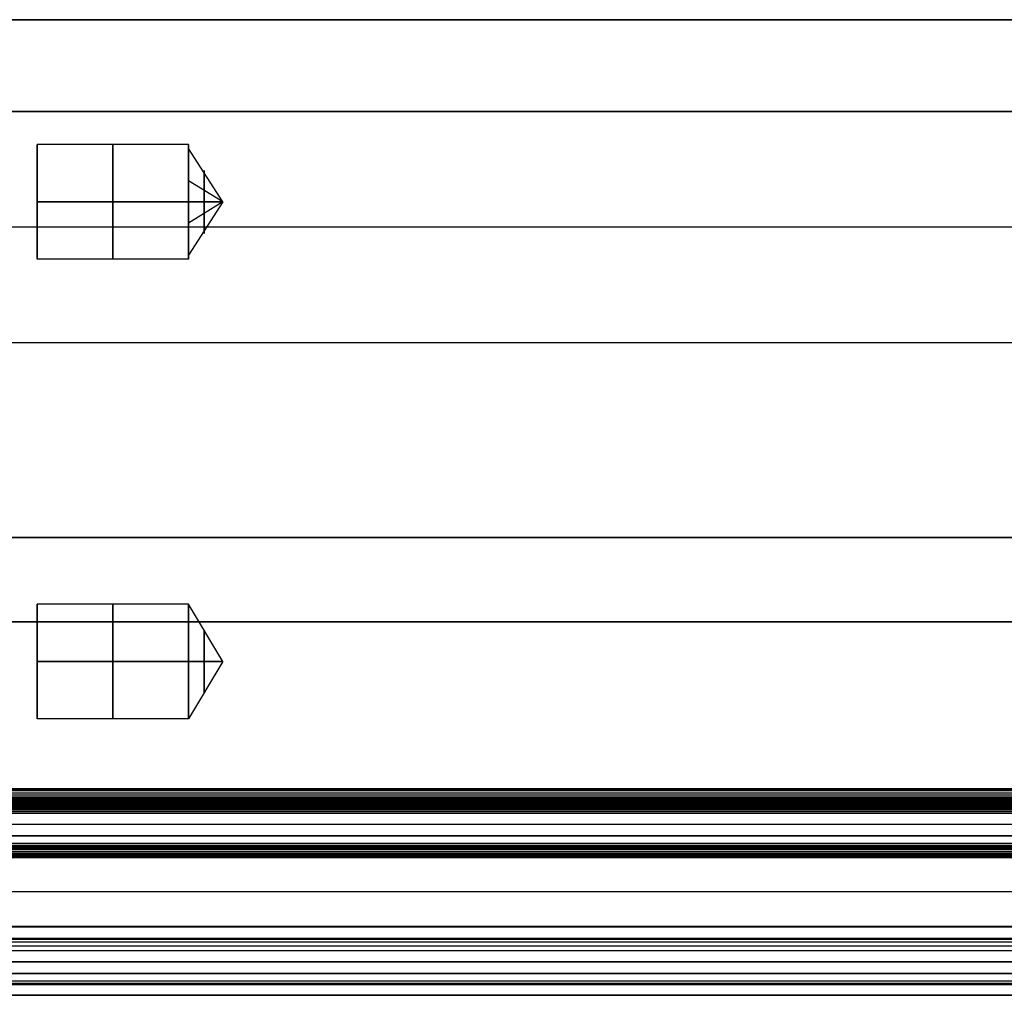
# Model space of a CAD drawing. Header units: millimetres. Extents: x -105 to 152, y -114 to 65.
# Tile 85 of 256: x -16 to 27, y 22 to 65. Entities that reach past the tile are written whole.
import ezdxf

# ---------------------------------------------------------------- set-up
doc = ezdxf.new("R2010")
doc.units = ezdxf.units.MM
doc.layers.add('Layer 01', color=18, linetype='Continuous', true_color=0x000000)

# ---------------------------------------------------------------- blocks, each defined once
blk = doc.blocks.new('Block 02')
at = {"layer": 'Layer 01'}
for p, q in [((113.576, 65), (-40.924, 65)), ((-8.924, 59.553, 37), (-15.524, 59.553, 37)), ((-15.524, 54.742, 36.045), (-15.524, 59.363, 37.955)), ((-7.422, 57.053, 37), (-8.924, 59.377, 37.92)), ((-15.524, 58.007, 34.689), (-15.524, 56.098, 39.311)), ((-7.422, 57.053, 37), (-8.924, 57.973, 34.676)), ((-7.422, 57.053, 37), (-8.924, 54.728, 36.08)), ((-7.422, 57.053, 37), (-8.924, 56.132, 39.324)), ((-26.924, 55.96, -42.489), (113.576, 55.96, -42.489)), ((-26.924, 55.96, 42.511), (98.576, 55.96, 42.511)), ((-8.924, 54.553, 37), (-15.524, 54.553, 37)), ((-29.924, 42.419, 55.249), (98.576, 42.419, 55.249)), ((-29.924, 42.419, -55.249), (98.576, 42.419, -55.249)), ((-8.924, 39.5, -57.053), (-15.524, 39.5, -57.053)), ((-15.524, 34.689, -58.007), (-15.524, 39.311, -56.098)), ((-7.422, 37, -57.053), (-8.924, 39.5, -57.053)), ((-15.524, 36.045, -54.742), (-15.524, 37.955, -59.363)), ((-7.422, 37, -57.053), (-8.924, 34.5, -57.053)), ((-8.924, 34.5, -57.053), (-15.524, 34.5, -57.053)), ((98.576, 31.423, 64.011), (-26.924, 31.423, 64.011)), ((-26.924, 28.925, -63.662), (98.576, 28.925, -63.662)), ((-26.924, 28.925, 63.672), (98.576, 28.925, 63.672)), ((98.576, 25.424, 64.353), (-26.924, 25.424, 64.353)), ((-26.924, 23.901, 63.427), (98.576, 23.901, 63.427)), ((98.576, 22.924, -63.996), (-26.924, 22.924, -63.996)), ((98.576, 22.924, 63.996), (-26.924, 22.924, 63.996))]:
    blk.add_line(p, q, dxfattribs=at)
at = {"layer": 'Layer 01', "extrusion": (1, -3.05385e-16, 3.55271e-16)}
blk.add_arc((57.053, 37, -15.524), 2.5, 270, 90, dxfattribs=at)
at = {"layer": 'Layer 01', "extrusion": (-1, 3.55271e-14, 0)}
for centre, start, end in [((-57.053, 37, 12.224), 90, 270), ((-57.053, 37, 12.224), 270, 90), ((-37, -57.053, 12.224), 90, 270), ((-37, -57.053, 12.224), 270, 90)]:
    blk.add_arc(centre, 2.5, start, end, dxfattribs=at)
at = {"layer": 'Layer 01', "extrusion": (1, -3.43217e-14, 2.13163e-15)}
for centre, start, end in [((57.053, 37, -8.924), 270, 21.6), ((57.053, 37, -8.924), 21.6, 90), ((57.053, 37, -8.924), 90, 270), ((37, -57.053, -8.924), 90, 270)]:
    blk.add_arc(centre, 2.5, start, end, dxfattribs=at)
at = {"layer": 'Layer 01', "extrusion": (-1, 3.43987e-14, -4.29984e-15)}
for start, end in [(158.4, 270), (90, 158.4), (270, 90)]:
    blk.add_arc((-57.053, 37, 8.248), 1.375, start, end, dxfattribs=at)
at = {"layer": 'Layer 01', "extrusion": (1, -3.05385e-16, -3.55271e-16)}
blk.add_arc((57.053, 37, -15.524), 2.5, 90, 270, dxfattribs=at)
at = {"layer": 'Layer 01', "extrusion": (1, -2.04251e-16, 3.55271e-16)}
blk.add_arc((37, -57.053, -15.524), 2.5, 270, 90, dxfattribs=at)
at = {"layer": 'Layer 01', "extrusion": (-1, 3.43217e-14, -2.13163e-15)}
blk.add_arc((-37, -57.053, 8.924), 2.5, 90, 270, dxfattribs=at)
at = {"layer": 'Layer 01', "extrusion": (-1, 3.43987e-14, 0)}
for start, end in [(90, 270), (270, 90)]:
    blk.add_arc((-37, -57.053, 8.248), 1.375, start, end, dxfattribs=at)
at = {"layer": 'Layer 01', "extrusion": (1, -2.04251e-16, -3.55271e-16)}
blk.add_arc((37, -57.053, -15.524), 2.5, 90, 270, dxfattribs=at)
at = {"layer": 'Layer 01'}
for points in [[(-26.924, 65, -38.489), (43.326, 65, -38.489), (113.576, 65, -38.489)], [(98.576, 65, 38.511), (35.826, 65, 38.511), (-26.924, 65, 38.511)], [(113.576, 61, -42.489), (43.326, 61, -42.489), (-26.924, 61, -42.489)], [(-26.924, 61, 42.511), (35.826, 61, 42.511), (98.576, 61, 42.511)], [(-15.524, 57.053, 39.5), (-12.224, 57.053, 39.5), (-8.924, 57.053, 39.5)], [(-8.924, 57.053, 34.5), (-12.224, 57.053, 34.5), (-15.524, 57.053, 34.5)], [(-7.422, 57.053, 37), (-8.173, 57.053, 35.75), (-8.924, 57.053, 34.5)], [(-8.924, 57.053, 39.5), (-8.173, 57.053, 38.25), (-7.422, 57.053, 37)], [(-26.924, 50.919, 42.511), (35.826, 50.919, 42.511), (98.576, 50.919, 42.511)], [(-26.924, 50.919, -42.489), (35.826, 50.919, -42.489), (98.576, 50.919, -42.489)], [(98.576, 42.419, 59.51), (34.326, 42.419, 59.51), (-29.924, 42.419, 59.51)], [(-29.924, 42.419, -59.51), (34.326, 42.419, -59.51), (98.576, 42.419, -59.51)], [(-26.924, 42.419, 51.011), (35.826, 42.419, 51.011), (98.576, 42.419, 51.011)], [(-26.924, 42.419, -50.989), (35.826, 42.419, -50.989), (98.576, 42.419, -50.989)], [(-29.924, 38.729, -63.498), (34.326, 38.729, -63.498), (98.576, 38.729, -63.498)], [(98.576, 38.729, 63.498), (35.826, 38.729, 63.498), (-26.924, 38.729, 63.498)], [(-15.524, 37, -54.553), (-12.224, 37, -54.553), (-8.924, 37, -54.553)], [(-8.924, 37, -59.553), (-12.224, 37, -59.553), (-15.524, 37, -59.553)], [(-7.422, 37, -57.053), (-8.173, 37, -58.303), (-8.924, 37, -59.553)], [(-8.924, 37, -54.553), (-8.173, 37, -55.803), (-7.422, 37, -57.053)], [(98.576, 31.454, -64.01), (35.826, 31.454, -64.01), (-26.924, 31.455, -64.01)], [(98.576, 31.454, 64.01), (35.826, 31.454, 64.01), (-26.924, 31.454, 64.01)], [(98.576, 31.358, -64.006), (35.826, 31.358, -64.006), (-26.924, 31.358, -64.006)], [(98.576, 31.261, -63.984), (35.826, 31.261, -63.984), (-26.924, 31.261, -63.984)], [(98.576, 31.176, -63.945), (35.826, 31.176, -63.945), (-26.924, 31.176, -63.945)], [(98.576, 31.092, -63.886), (35.826, 31.092, -63.886), (-26.924, 31.092, -63.886)], [(98.576, 31.029, -63.819), (35.826, 31.029, -63.819), (-26.924, 31.029, -63.819)], [(98.576, 30.974, -63.73), (35.826, 30.974, -63.73), (-26.924, 30.974, -63.73)], [(98.576, 30.959, -63.696), (35.826, 30.959, -63.696), (-26.924, 30.959, -63.696)], [(98.576, 30.944, -63.653), (35.826, 30.944, -63.653), (-26.924, 30.944, -63.653)], [(98.576, 30.931, -63.601), (35.826, 30.931, -63.601), (-26.924, 30.931, -63.601)], [(-26.924, 30.924, -63.542), (35.826, 30.924, -63.542), (98.576, 30.924, -63.542)], [(-26.924, 30.924, 63.54), (35.826, 30.924, 63.54), (98.576, 30.924, 63.54)], [(98.576, 30.923, 63.531), (35.826, 30.923, 63.531), (-26.924, 30.923, 63.531)], [(98.576, 30.92, 63.501), (35.826, 30.92, 63.501), (-26.924, 30.92, 63.501)], [(98.576, 30.914, 63.468), (35.826, 30.914, 63.468), (-26.924, 30.914, 63.468)], [(98.576, 30.905, 63.431), (35.826, 30.905, 63.431), (-26.924, 30.905, 63.431)], [(98.576, 30.891, 63.391), (35.826, 30.891, 63.391), (-26.924, 30.891, 63.391)], [(98.576, 30.878, -63.36), (35.826, 30.878, -63.36), (-26.924, 30.878, -63.36)], [(98.576, 30.872, 63.348), (35.826, 30.872, 63.348), (-26.924, 30.872, 63.348)], [(98.576, 30.847, 63.304), (35.826, 30.847, 63.304), (-26.924, 30.847, 63.304)], [(98.576, 30.814, 63.259), (35.826, 30.814, 63.259), (-26.924, 30.814, 63.259)], [(98.576, 30.774, 63.214), (35.826, 30.774, 63.214), (-26.924, 30.774, 63.214)], [(98.576, 30.756, -63.198), (35.826, 30.756, -63.198), (-26.924, 30.756, -63.198)], [(98.576, 30.725, 63.173), (35.826, 30.725, 63.173), (-26.924, 30.725, 63.173)], [(98.576, 30.669, 63.136), (35.826, 30.669, 63.136), (-26.924, 30.669, 63.136)], [(98.576, 30.606, 63.107), (35.826, 30.606, 63.107), (-26.924, 30.606, 63.107)], [(98.576, 30.58, -63.097), (35.826, 30.58, -63.097), (-26.924, 30.58, -63.097)], [(98.576, 30.538, 63.085), (35.826, 30.538, 63.085), (-26.924, 30.538, 63.085)], [(98.576, 30.467, 63.074), (35.826, 30.467, 63.074), (-26.924, 30.467, 63.074)], [(-26.924, 30.395, -63.073), (35.826, 30.395, -63.073), (98.576, 30.395, -63.073)], [(98.576, 30.395, 63.073), (35.826, 30.395, 63.073), (-26.924, 30.395, 63.073)], [(98.576, 29.895, -63.104), (35.826, 29.895, -63.104), (-26.924, 29.895, -63.104)], [(98.576, 29.895, 63.104), (35.826, 29.895, 63.104), (-26.924, 29.895, 63.104)], [(98.576, 29.396, -63.133), (35.826, 29.396, -63.133), (-26.924, 29.396, -63.133)], [(-26.924, 29.396, 63.133), (35.826, 29.396, 63.133), (98.576, 29.396, 63.133)], [(98.576, 29.063, 63.291), (35.826, 29.063, 63.291), (-26.924, 29.063, 63.291)], [(98.576, 28.977, 63.415), (35.826, 28.977, 63.415), (-26.924, 28.977, 63.415)], [(98.576, 28.925, 63.691), (35.826, 28.925, 63.691), (-26.924, 28.925, 63.691)], [(-26.924, 28.925, -63.633), (35.826, 28.925, -63.633), (98.576, 28.925, -63.633)], [(-26.924, 28.925, -63.691), (35.826, 28.925, -63.691), (98.576, 28.925, -63.691)], [(-26.924, 28.925, 63.653), (35.826, 28.925, 63.653), (98.576, 28.925, 63.653)], [(98.576, 28.915, -63.792), (35.826, 28.915, -63.792), (-26.924, 28.915, -63.792)], [(98.576, 28.892, -63.869), (35.826, 28.892, -63.869), (-26.924, 28.892, -63.869)], [(98.576, 28.845, -63.961), (35.826, 28.845, -63.961), (-26.924, 28.845, -63.961)], [(98.576, 28.788, -64.034), (35.826, 28.788, -64.034), (-26.924, 28.788, -64.034)], [(98.576, 28.711, -64.101), (35.826, 28.711, -64.101), (-26.924, 28.711, -64.101)], [(98.576, 28.629, -64.147), (35.826, 28.629, -64.147), (-26.924, 28.629, -64.147)], [(98.576, 28.571, -64.169), (35.826, 28.571, -64.169), (-26.924, 28.571, -64.169)], [(98.576, 28.512, -64.183), (35.826, 28.512, -64.183), (-26.924, 28.512, -64.183)], [(-26.924, 28.453, -64.19), (35.826, 28.453, -64.19), (98.576, 28.453, -64.19)], [(98.576, 28.453, 64.19), (35.826, 28.453, 64.19), (-26.924, 28.453, 64.19)], [(98.576, 26.952, 64.273), (35.826, 26.952, 64.273), (-26.924, 26.952, 64.273)], [(98.576, 25.45, -64.352), (35.826, 25.45, -64.352), (-26.924, 25.45, -64.352)], [(-26.924, 25.45, 64.352), (35.826, 25.45, 64.352), (98.576, 25.45, 64.352)], [(98.576, 25.424, -64.353), (35.826, 25.424, -64.353), (-26.924, 25.424, -64.353)], [(98.576, 24.924, -63.873), (35.826, 24.924, -63.873), (-26.924, 24.924, -63.873)], [(-26.924, 24.924, 63.873), (35.826, 24.924, 63.873), (98.576, 24.924, 63.873)], [(98.576, 24.877, -63.69), (35.826, 24.877, -63.69), (-26.924, 24.877, -63.69)], [(98.576, 24.877, 63.69), (35.826, 24.877, 63.69), (-26.924, 24.877, 63.69)], [(98.576, 24.761, -63.532), (35.826, 24.761, -63.532), (-26.924, 24.761, -63.532)], [(98.576, 24.761, 63.532), (35.826, 24.761, 63.532), (-26.924, 24.761, 63.532)], [(98.576, 24.594, -63.432), (35.826, 24.594, -63.432), (-26.924, 24.594, -63.432)], [(98.576, 24.594, 63.432), (35.826, 24.594, 63.432), (-26.924, 24.594, 63.432)], [(-26.924, 24.401, -63.403), (35.826, 24.401, -63.403), (98.576, 24.401, -63.403)], [(-26.924, 24.401, 63.403), (35.826, 24.401, 63.403), (98.576, 24.401, 63.403)], [(98.576, 23.901, -63.427), (35.826, 23.901, -63.427), (-26.924, 23.901, -63.427)], [(98.576, 23.402, -63.451), (35.826, 23.402, -63.451), (-26.924, 23.402, -63.451)], [(-26.924, 23.402, 63.451), (35.826, 23.402, 63.451), (98.576, 23.402, 63.451)], [(98.576, 23.064, -63.606), (35.826, 23.064, -63.606), (-26.924, 23.064, -63.606)], [(98.576, 23.064, 63.606), (35.826, 23.064, 63.606), (-26.924, 23.064, 63.606)], [(98.576, 22.96, -63.763), (35.826, 22.96, -63.763), (-26.924, 22.96, -63.763)], [(-26.924, 22.924, -63.996), (35.826, 22.924, -63.996), (98.576, 22.924, -63.996)], [(98.576, 22.924, 63.996), (35.826, 22.924, 63.996), (-26.924, 22.924, 63.996)], [(-26.924, 22.923, -63.962), (35.826, 22.923, -63.962), (98.576, 22.923, -63.962)], [(-26.924, 22.923, 63.962), (35.826, 22.923, 63.962), (98.576, 22.923, 63.962)], [(98.576, 22.923, -63.979), (35.826, 22.923, -63.979), (-26.924, 22.923, -63.979)], [(98.576, 22.923, 63.979), (35.826, 22.923, 63.979), (-26.924, 22.923, 63.979)], [(-26.924, 22.446, -64.496), (35.826, 22.446, -64.496), (98.576, 22.446, -64.496)], [(98.576, 22.446, 64.496), (35.826, 22.446, 64.496), (-26.924, 22.446, 64.496)]]:
    blk.add_open_spline(points, degree=2, dxfattribs=at)

msp = doc.modelspace()

# ---------------------------------------------------------------- block references
at = {"layer": 'Layer 01'}
msp.add_blockref('Block 02', (0, 0), dxfattribs=at)

doc.saveas('drawing.dxf')
